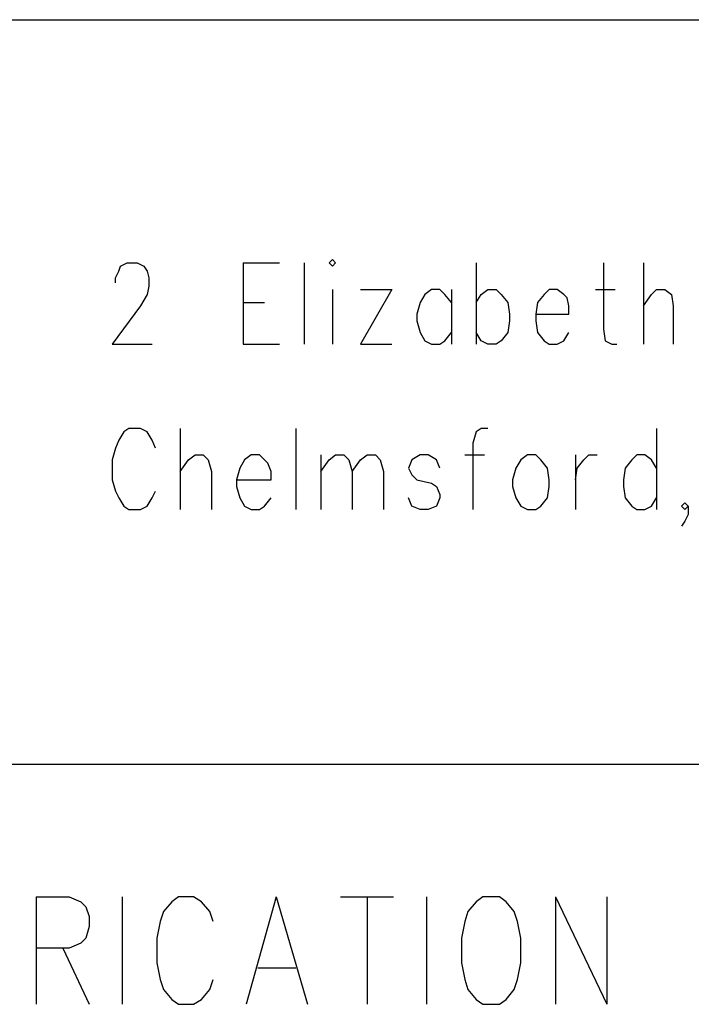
# Model space of a CAD drawing. Extents: x 11.9 to 28.1, y 10.8 to 21.2.
# Tile 14 of 26: x 26.569 to 26.975, y 11.454 to 12.049. Entities that reach past the tile are written whole.
import ezdxf

# ---------------------------------------------------------------- set-up
doc = ezdxf.new("R2010")
doc.units = 0
doc.header["$MEASUREMENT"] = 0
doc.layers.add('LAYNR1', color=2, linetype='Continuous')

msp = doc.modelspace()

# ---------------------------------------------------------------- linework, layer by layer
at = {"layer": 'LAYNR1'}
for points in [[(23.389, 12.049), (28.093, 12.049)], [(26.627, 11.89), (26.627, 11.893), (26.629, 11.897), (26.63, 11.9), (26.634, 11.902), (26.64, 11.902), (26.644, 11.9), (26.646, 11.897), (26.647, 11.893), (26.647, 11.888), (26.646, 11.883), (26.642, 11.876), (26.625, 11.853), (26.649, 11.853)], [(26.704, 11.902), (26.704, 11.853)], [(26.704, 11.902), (26.726, 11.902)], [(26.741, 11.902), (26.741, 11.853)], [(26.845, 11.902), (26.845, 11.853)], [(26.922, 11.902), (26.922, 11.862), (26.923, 11.855), (26.927, 11.853), (26.93, 11.853)], [(26.946, 11.902), (26.946, 11.853)], [(26.758, 11.886), (26.758, 11.853)], [(26.794, 11.886), (26.775, 11.853)], [(26.775, 11.886), (26.794, 11.886)], [(26.83, 11.878), (26.826, 11.883), (26.823, 11.886), (26.818, 11.886), (26.814, 11.883), (26.811, 11.878), (26.809, 11.871), (26.809, 11.867), (26.811, 11.86), (26.814, 11.855), (26.818, 11.853), (26.823, 11.853), (26.826, 11.855), (26.83, 11.86)], [(26.83, 11.886), (26.83, 11.853)], [(26.845, 11.878), (26.848, 11.883), (26.852, 11.886), (26.857, 11.886), (26.86, 11.883), (26.864, 11.878), (26.865, 11.871), (26.865, 11.867), (26.864, 11.86), (26.86, 11.855), (26.857, 11.853), (26.852, 11.853), (26.848, 11.855), (26.845, 11.86)], [(26.881, 11.871), (26.901, 11.871), (26.901, 11.876), (26.9, 11.881), (26.898, 11.883), (26.894, 11.886), (26.889, 11.886), (26.886, 11.883), (26.882, 11.878), (26.881, 11.871), (26.881, 11.867), (26.882, 11.86), (26.886, 11.855), (26.889, 11.853), (26.894, 11.853), (26.898, 11.855), (26.901, 11.86)], [(26.917, 11.886), (26.929, 11.886)], [(26.946, 11.876), (26.951, 11.883), (26.954, 11.886), (26.959, 11.886), (26.963, 11.883), (26.964, 11.876), (26.964, 11.853)], [(26.704, 11.878), (26.717, 11.878)], [(26.704, 11.853), (26.726, 11.853)], [(26.775, 11.853), (26.794, 11.853)], [(26.651, 11.79), (26.649, 11.795), (26.646, 11.8), (26.642, 11.802), (26.635, 11.802), (26.632, 11.8), (26.629, 11.795), (26.627, 11.79), (26.625, 11.783), (26.625, 11.771), (26.627, 11.764), (26.629, 11.76), (26.632, 11.755), (26.635, 11.753), (26.642, 11.753), (26.646, 11.755), (26.649, 11.76), (26.651, 11.764)], [(26.666, 11.802), (26.666, 11.753)], [(26.736, 11.802), (26.736, 11.753)], [(26.852, 11.802), (26.848, 11.802), (26.845, 11.8), (26.843, 11.793), (26.843, 11.753)], [(26.954, 11.802), (26.954, 11.753)], [(26.666, 11.776), (26.671, 11.783), (26.675, 11.786), (26.68, 11.786), (26.683, 11.783), (26.685, 11.776), (26.685, 11.753)], [(26.7, 11.771), (26.721, 11.771), (26.721, 11.776), (26.719, 11.781), (26.717, 11.783), (26.714, 11.786), (26.709, 11.786), (26.705, 11.783), (26.702, 11.778), (26.7, 11.771), (26.7, 11.767), (26.702, 11.76), (26.705, 11.755), (26.709, 11.753), (26.714, 11.753), (26.717, 11.755), (26.721, 11.76)], [(26.751, 11.786), (26.751, 11.753)], [(26.751, 11.776), (26.756, 11.783), (26.76, 11.786), (26.765, 11.786), (26.768, 11.783), (26.77, 11.776), (26.77, 11.753)], [(26.77, 11.776), (26.775, 11.783), (26.779, 11.786), (26.784, 11.786), (26.787, 11.783), (26.789, 11.776), (26.789, 11.753)], [(26.823, 11.778), (26.821, 11.783), (26.816, 11.786), (26.811, 11.786), (26.806, 11.783), (26.804, 11.778), (26.806, 11.774), (26.809, 11.771), (26.818, 11.769), (26.821, 11.767), (26.823, 11.762), (26.823, 11.76), (26.821, 11.755), (26.816, 11.753), (26.811, 11.753), (26.806, 11.755), (26.804, 11.76)], [(26.838, 11.786), (26.85, 11.786)], [(26.905, 11.786), (26.905, 11.753)], [(26.905, 11.771), (26.906, 11.778), (26.91, 11.783), (26.913, 11.786), (26.918, 11.786)], [(26.954, 11.778), (26.951, 11.783), (26.947, 11.786), (26.942, 11.786), (26.939, 11.783), (26.935, 11.778), (26.934, 11.771), (26.934, 11.767), (26.935, 11.76), (26.939, 11.755), (26.942, 11.753), (26.947, 11.753), (26.951, 11.755), (26.954, 11.76)], [(26.973, 11.755), (26.971, 11.753), (26.969, 11.755), (26.971, 11.757), (26.973, 11.755), (26.973, 11.75), (26.971, 11.746), (26.969, 11.743)], [(28.088, 11.599), (25.593, 11.599)], [(26.579, 11.519), (26.579, 11.454)], [(26.579, 11.519), (26.599, 11.519), (26.606, 11.516), (26.609, 11.513), (26.611, 11.507), (26.611, 11.501), (26.609, 11.494), (26.606, 11.491), (26.599, 11.488), (26.579, 11.488)], [(26.631, 11.519), (26.631, 11.454)], [(26.686, 11.504), (26.684, 11.51), (26.679, 11.516), (26.674, 11.519), (26.665, 11.519), (26.661, 11.516), (26.656, 11.51), (26.654, 11.504), (26.652, 11.494), (26.652, 11.479), (26.654, 11.469), (26.656, 11.463), (26.661, 11.457), (26.665, 11.454), (26.674, 11.454), (26.679, 11.457), (26.684, 11.463), (26.686, 11.469)], [(26.724, 11.519), (26.706, 11.454)], [(26.724, 11.519), (26.743, 11.454)], [(26.763, 11.519), (26.795, 11.519)], [(26.779, 11.519), (26.779, 11.454)], [(26.815, 11.519), (26.815, 11.454)], [(26.893, 11.519), (26.893, 11.454)], [(26.893, 11.519), (26.924, 11.454)], [(26.924, 11.519), (26.924, 11.454)], [(26.595, 11.488), (26.611, 11.454)], [(26.713, 11.476), (26.736, 11.476)]]:
    msp.add_lwpolyline(points, dxfattribs=at)
for points in [[(26.756, 11.902), (26.758, 11.9), (26.76, 11.902), (26.758, 11.904), (26.756, 11.902)], [(26.876, 11.786), (26.872, 11.783), (26.869, 11.778), (26.867, 11.771), (26.867, 11.767), (26.869, 11.76), (26.872, 11.755), (26.876, 11.753), (26.881, 11.753), (26.884, 11.755), (26.888, 11.76), (26.889, 11.767), (26.889, 11.771), (26.888, 11.778), (26.884, 11.783), (26.881, 11.786), (26.876, 11.786)], [(26.849, 11.519), (26.845, 11.516), (26.84, 11.51), (26.838, 11.504), (26.836, 11.494), (26.836, 11.479), (26.838, 11.469), (26.84, 11.463), (26.845, 11.457), (26.849, 11.454), (26.859, 11.454), (26.863, 11.457), (26.868, 11.463), (26.87, 11.469), (26.872, 11.479), (26.872, 11.494), (26.87, 11.504), (26.868, 11.51), (26.863, 11.516), (26.859, 11.519), (26.849, 11.519)]]:
    msp.add_lwpolyline(points, close=True, dxfattribs=at)

doc.saveas('drawing.dxf')
